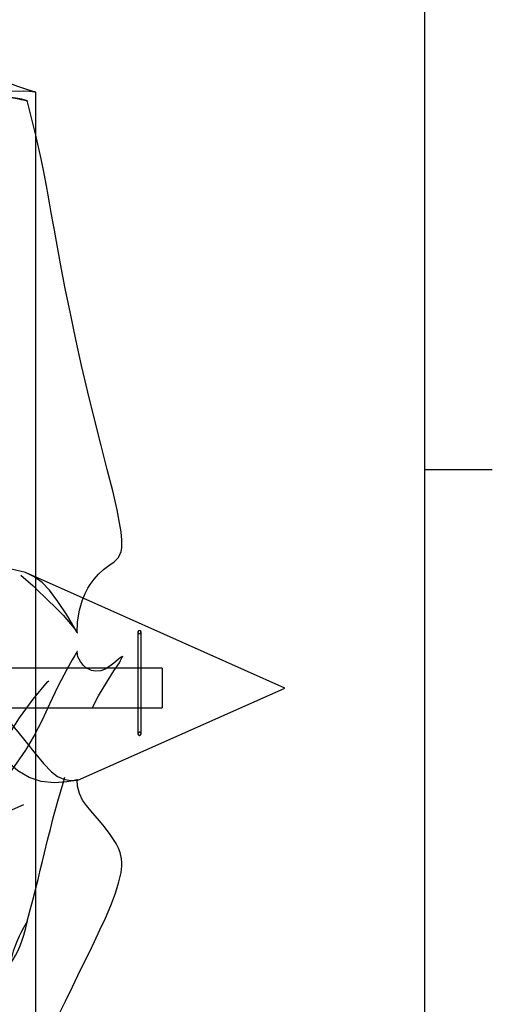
# Model space of a CAD drawing. Extents: x -181 to 162, y 84 to 272.
# Tile 75 of 85: x 3.56 to 9.55, y 249.39 to 261.88. Entities that reach past the tile are written whole.
import ezdxf

# ---------------------------------------------------------------- set-up
doc = ezdxf.new("R2010")
doc.units = 0
doc.header["$LTSCALE"] = 1.5
doc.header["$MEASUREMENT"] = 0
doc.linetypes.add('SLDHIDDEN0', pattern=[1.905, 1.27, -0.635])
for name, color, linetype in [('DUCT', 30, 'CONTINUOUS'), ('TAIL', 140, 'CONTINUOUS'), ('TTLBOX', 111, 'CONTINUOUS')]:
    doc.layers.add(name, color=color, linetype=linetype)

# ---------------------------------------------------------------- blocks, each defined once
blk = doc.blocks.new('BORDER')
at = {"layer": 'TTLBOX'}
for p, q in [((0, 0), (0, 15.75)), ((0, 13.125), (0.125, 13.125))]:
    blk.add_line(p, q, dxfattribs=at)
blk.add_point((0, 13.125), dxfattribs=at)
blk = doc.blocks.new('BBORDER')
at = {"layer": 'TTLBOX', "xscale": 0.7619047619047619, "yscale": 0.625, "zscale": 0.7619047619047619}
blk.add_blockref('BORDER', (0, 0), dxfattribs=at)

msp = doc.modelspace()

# ---------------------------------------------------------------- linework, layer by layer
at = {"layer": 'DUCT', "linetype": 'CONTINUOUS'}
msp.add_line((3.76323, 245.84332), (3.76323, 260.96329), dxfattribs=at)
at = {"layer": 'DUCT', "linetype": 'SLDHIDDEN0'}
for p, q in [((4.36461, 254.54295), (3.67025, 254.8521)), ((1.87073, 251.15331), (4.2874, 252.22928))]:
    msp.add_line(p, q, dxfattribs=at)
at = {"layer": 'DUCT', "linetype": 'SLDHIDDEN0', "flags": 128}
for points in [[(3.76323, 260.96329), (3.76323, 260.96329), (3.76323, 260.96329), (3.76323, 260.96328), (3.76322, 260.96328), (3.76321, 260.96328), (3.76318, 260.96327), (3.76307, 260.96327), (3.76276, 260.96329), (3.76188, 260.96341), (3.75968, 260.96376), (3.75562, 260.96441), (3.74992, 260.96518), (3.74131, 260.9661), (3.72361, 260.96799), (3.68357, 260.97111), (3.60349, 260.97429), (3.44333, 260.97295), (3.12348, 260.95432), (2.80331, 260.94334), (2.48349, 260.96071), (2.06143, 261.02582), (1.64886, 261.13583), (1.24982, 261.28811), (0.81747, 261.49279), (0.40316, 261.73187), (0.01145, 262.00635), (-0.23069, 262.20895), (-0.45435, 262.43173), (-0.56113, 262.55803), (-0.65773, 262.69225), (-0.73728, 262.83716), (-0.76135, 262.91336), (-0.76273, 262.93312)], [(3.65816, 260.85017), (3.65816, 260.85017), (3.65815, 260.85017), (3.65815, 260.85017), (3.65814, 260.85017), (3.65729, 260.85041), (3.65677, 260.85056), (3.65548, 260.85091), (3.65326, 260.8515), (3.64937, 260.85248), (3.64578, 260.85334), (3.64186, 260.85424), (3.60831, 260.86124), (3.57857, 260.86711), (3.5512, 260.87267), (3.52643, 260.8781), (3.50091, 260.88371), (3.47818, 260.88867), (3.4675, 260.89101), (3.45897, 260.89296), (3.45162, 260.89485), (3.44918, 260.89573), (3.44904, 260.89616), (3.45038, 260.89636), (3.45111, 260.8964), (3.45201, 260.89644), (3.4531, 260.89646), (3.45432, 260.89646), (3.45632, 260.89644), (3.45852, 260.89638), (3.46986, 260.89573), (3.47754, 260.89514), (3.50732, 260.89221), (3.53512, 260.88854), (3.56024, 260.88435), (3.58308, 260.87963), (3.6125, 260.87145), (3.63537, 260.86136), (3.65816, 260.85017)], [(3.76323, 260.41963), (3.72331, 260.58639), (3.65277, 260.85703)], [(4.29061, 254.10253), (4.29061, 254.10253), (4.29061, 254.10253), (4.29061, 254.10254), (4.2906, 254.10257), (4.29054, 254.1027), (4.29029, 254.10318), (4.28925, 254.10513), (4.28514, 254.11291), (4.26837, 254.1437), (4.25987, 254.15891), (4.226, 254.21873), (4.15781, 254.3327), (4.04387, 254.50311), (3.936, 254.64442), (3.84235, 254.7411), (3.74075, 254.81527), (3.63227, 254.86765), (3.45241, 254.91048), (3.35403, 254.91911), (3.24904, 254.92202), (3.13753, 254.92105), (3.02, 254.91767), (2.89685, 254.9134), (2.8477, 254.91751), (2.819, 254.9253), (2.79596, 254.93575), (2.78115, 254.94557), (2.76968, 254.957), (2.76137, 254.97052), (2.75907, 254.98245), (2.77123, 255.01569), (2.80888, 255.04872), (2.85777, 255.06953), (2.96422, 255.08859), (3.07828, 255.08341), (3.1937, 255.05773), (3.31355, 255.01002), (3.43448, 254.94013), (3.55842, 254.84835), (3.72848, 254.69926), (3.76323, 254.6662)], [(4.29061, 253.86889), (4.29061, 253.86889), (4.29061, 253.86888), (4.29061, 253.86888), (4.2906, 253.86885), (4.29054, 253.86873), (4.29029, 253.86829), (4.28925, 253.86656), (4.28514, 253.85959), (4.26837, 253.8316), (4.25987, 253.81748), (4.226, 253.75963), (4.15781, 253.63863), (4.04387, 253.42457), (3.936, 253.19791), (3.84235, 252.99806), (3.74075, 252.80306), (3.63227, 252.61643), (3.45241, 252.35237), (3.35403, 252.23087), (3.24904, 252.11639), (3.13753, 252.00863), (3.02, 251.907), (2.89685, 251.81087), (2.8477, 251.77953), (2.819, 251.76579), (2.79596, 251.75814), (2.78115, 251.75576), (2.76968, 251.75713), (2.76137, 251.76276), (2.75907, 251.77168), (2.77123, 251.81325), (2.80888, 251.88238), (2.85777, 251.95675), (2.96422, 252.11144), (3.07828, 252.27612), (3.1937, 252.44848), (3.31355, 252.63733), (3.43448, 252.83119), (3.55842, 253.02459), (3.72848, 253.26367), (3.9131, 253.48091), (4.01187, 253.57983), (4.11076, 253.67403), (4.20569, 253.76914), (4.24983, 253.81828), (4.27083, 253.84327), (4.28087, 253.85601), (4.28428, 253.86038), (4.28748, 253.86461), (4.28856, 253.8661), (4.28927, 253.86708), (4.28972, 253.86772), (4.29002, 253.86813), (4.29022, 253.8684), (4.29035, 253.86858), (4.29043, 253.86869), (4.29049, 253.86876), (4.29053, 253.86881), (4.29055, 253.86884), (4.29057, 253.86886), (4.29058, 253.86887), (4.29059, 253.86888), (4.2906, 253.86888), (4.2906, 253.86888), (4.2906, 253.86889), (4.2906, 253.86889), (4.29061, 253.86889), (4.29061, 253.86889), (4.29061, 253.86889), (4.29061, 253.86889), (4.29061, 253.86889)], [(3.6517, 250.42962), (3.69338, 250.59149), (3.72446, 250.71261), (3.74515, 250.79333), (3.75942, 250.84887), (3.77484, 250.90966), (3.79152, 250.97629), (3.81991, 251.09166), (3.84841, 251.20879), (3.87409, 251.31416), (3.91373, 251.47554), (3.94791, 251.61237), (3.98505, 251.7565), (4.04319, 251.97039), (4.10911, 252.19822), (4.18349, 252.43107), (4.26513, 252.65974), (4.35377, 252.8815), (4.45468, 253.10189), (4.56001, 253.30446), (4.66275, 253.47791), (4.75424, 253.62009), (4.82307, 253.72501), (4.83974, 253.75365), (4.85213, 253.77702), (4.86077, 253.79497), (4.86447, 253.80166), (4.86582, 253.80401), (4.86585, 253.80499), (4.85896, 253.80092), (4.85383, 253.79842), (4.83995, 253.79091), (4.80692, 253.765), (4.75165, 253.71847), (4.70209, 253.68042), (4.64401, 253.64433), (4.58771, 253.62229), (4.51906, 253.61705), (4.46944, 253.62748), (4.44359, 253.63775), (4.40851, 253.65754), (4.36756, 253.69154), (4.32934, 253.74044), (4.29712, 253.80113), (4.2874, 253.86359)], [(4.29061, 252.23849), (4.29061, 252.23849), (4.29061, 252.23849), (4.29061, 252.23849), (4.29061, 252.23849), (4.2906, 252.23849), (4.29058, 252.23848), (4.29051, 252.23846), (4.29027, 252.2384), (4.2893, 252.23817), (4.2854, 252.23722), (4.26902, 252.23338), (4.23417, 252.22616), (4.15889, 252.2143), (3.99537, 252.20248), (3.8325, 252.21739), (3.67929, 252.26773), (3.53637, 252.35305), (3.40699, 252.46523), (3.27983, 252.6007), (3.15347, 252.75408), (3.01119, 252.943), (2.87554, 253.15235), (2.81371, 253.26726), (2.76834, 253.39232), (2.7591, 253.45911), (2.76275, 253.48132), (2.77321, 253.50074), (2.78488, 253.51108), (2.80332, 253.51785), (2.82959, 253.51762), (2.87205, 253.50185), (2.95096, 253.44556), (3.02457, 253.38131), (3.16593, 253.25339), (3.29831, 253.12034), (3.42093, 252.984), (3.53435, 252.84784), (3.64004, 252.71611), (3.7556, 252.5725), (3.76323, 252.56346)], [(4.286, 252.23757), (4.28829, 252.23802), (4.28913, 252.23819), (4.28967, 252.2383), (4.29001, 252.23838), (4.29024, 252.23842), (4.29038, 252.23845), (4.29047, 252.23847), (4.29052, 252.23848), (4.29056, 252.23849), (4.29058, 252.23849), (4.29059, 252.23849), (4.2906, 252.23849), (4.29061, 252.23849), (4.29061, 252.23849), (4.29061, 252.23849), (4.29061, 252.23849), (4.29061, 252.23849), (4.29061, 252.23849), (4.29061, 252.23849), (4.29061, 252.23849)], [(3.65816, 250.45154), (3.65816, 250.45154), (3.65815, 250.45154), (3.65815, 250.45153), (3.65814, 250.45151), (3.65729, 250.44966), (3.65677, 250.44854), (3.65548, 250.44579), (3.65326, 250.44122), (3.64937, 250.4335), (3.64578, 250.42668), (3.64186, 250.41946), (3.60831, 250.36119), (3.57857, 250.30859), (3.5512, 250.25491), (3.52643, 250.19782), (3.50091, 250.13216), (3.47818, 250.066), (3.4675, 250.03093), (3.45897, 249.99923), (3.45162, 249.96553), (3.44918, 249.94853), (3.44904, 249.93998), (3.45038, 249.93589), (3.45111, 249.93499), (3.45201, 249.93432), (3.4531, 249.93388), (3.45432, 249.93376), (3.45632, 249.9342), (3.45852, 249.93541), (3.46986, 249.94864), (3.47754, 249.96003), (3.50732, 250.01175), (3.53512, 250.06776), (3.56024, 250.12406), (3.58308, 250.18066), (3.6125, 250.26706), (3.63537, 250.36014), (3.65816, 250.45154)]]:
    msp.add_lwpolyline(points, dxfattribs=at)
at = {"layer": 'DUCT', "linetype": 'CONTINUOUS', "flags": 128}
for points in [[(3.76323, 260.96329), (3.76323, 260.9633), (3.76323, 260.9633), (3.76322, 260.96331), (3.7632, 260.96333), (3.76313, 260.96336), (3.76291, 260.96345), (3.76229, 260.96366), (3.76062, 260.96415), (3.75719, 260.96514), (3.75216, 260.96665), (3.74516, 260.96888), (3.7315, 260.97308), (3.70555, 260.98087), (3.64832, 260.99837), (3.53434, 261.03639), (3.30865, 261.11887), (3.08451, 261.20551), (2.86352, 261.29983), (2.57785, 261.44481), (2.29655, 261.59819), (2.01269, 261.74678), (1.43528, 262.02465)], [(4.28668, 254.10509), (4.29289, 254.24184), (4.31718, 254.39196), (4.35183, 254.51217), (4.39027, 254.60473), (4.42544, 254.67141), (4.45399, 254.7176), (4.50218, 254.78417), (4.55967, 254.84903), (4.6239, 254.90723), (4.69111, 254.95681), (4.75567, 255.00424), (4.8105, 255.0593), (4.84655, 255.13452), (4.85444, 255.18106), (4.85667, 255.22375), (4.85475, 255.28559), (4.85103, 255.33021), (4.84422, 255.38636), (4.834, 255.45357), (4.79418, 255.66604), (4.73938, 255.9046), (4.66978, 256.17735), (4.59085, 256.48047), (4.507, 256.81424), (4.42251, 257.1565), (4.34272, 257.49377), (4.27052, 257.82662), (4.20223, 258.15349), (4.13796, 258.47393), (4.07876, 258.78736), (4.02697, 259.06721), (3.99993, 259.21346), (3.97614, 259.34386), (3.95552, 259.45855), (3.93783, 259.55752), (3.92017, 259.65538), (3.89801, 259.77443), (3.86811, 259.92976), (3.8299, 260.1194), (3.78229, 260.34002), (3.76323, 260.41963)], [(3.76323, 254.6662), (3.9131, 254.52362), (4.01187, 254.42762), (4.11076, 254.32715), (4.20569, 254.2196), (4.24983, 254.16239), (4.27083, 254.13285), (4.28087, 254.11779), (4.28428, 254.11258), (4.28748, 254.10758), (4.28856, 254.10583), (4.28927, 254.10468), (4.28972, 254.10393), (4.29002, 254.10344), (4.29022, 254.10312), (4.29035, 254.10291), (4.29043, 254.10278), (4.29049, 254.10269), (4.29053, 254.10264), (4.29055, 254.1026), (4.29057, 254.10257), (4.29058, 254.10256), (4.29059, 254.10255), (4.2906, 254.10254), (4.2906, 254.10254), (4.2906, 254.10253), (4.2906, 254.10253), (4.29061, 254.10253), (4.29061, 254.10253), (4.29061, 254.10253), (4.29061, 254.10253), (4.29061, 254.10253), (4.29061, 254.10253)], [(4.2874, 252.22928), (6.9243, 253.4033), (4.36461, 254.54295)], [(3.76323, 252.56346), (3.8632, 252.4451), (3.96326, 252.34045), (4.03934, 252.28328), (4.12017, 252.24802), (4.20564, 252.23219), (4.24813, 252.23238), (4.26327, 252.23393), (4.27307, 252.23532), (4.27937, 252.23636), (4.28341, 252.23709), (4.28597, 252.23757), (4.286, 252.23757)], [(4.06371, 249.27868), (4.14045, 249.43315), (4.22993, 249.61413), (4.33066, 249.8272), (4.4427, 250.0519), (4.50953, 250.18904), (4.57702, 250.33487), (4.64657, 250.48592), (4.71607, 250.64391), (4.7764, 250.80247), (4.81854, 250.94328), (4.84562, 251.06323), (4.85223, 251.10753), (4.85552, 251.14641), (4.85596, 251.1874), (4.85165, 251.23778), (4.83257, 251.31771), (4.81188, 251.37039), (4.78161, 251.43099), (4.70869, 251.54637), (4.63614, 251.6422), (4.57318, 251.71747), (4.517, 251.78139), (4.46016, 251.84603), (4.40574, 251.91229), (4.35733, 251.98321), (4.31777, 252.06572), (4.2922, 252.1606), (4.28677, 252.23825)]]:
    msp.add_lwpolyline(points, dxfattribs=at)
at = {"layer": 'TAIL', "linetype": 'CONTINUOUS'}
for p, q in [((5.0593, 254.11594), (5.0593, 252.82327)), ((5.09914, 252.82327), (5.09914, 254.11594)), ((5.0593, 253.65457), (2.89716, 253.65457)), ((5.36494, 253.65457), (5.09914, 253.65457)), ((5.36494, 253.65457), (5.36494, 253.15203)), ((2.89716, 253.15203), (5.0593, 253.15203)), ((5.09914, 253.15203), (5.36494, 253.15203))]:
    msp.add_line(p, q, dxfattribs=at)
at = {"layer": 'TAIL', "linetype": 'SLDHIDDEN0'}
for p, q in [((5.09914, 253.65457), (5.0593, 253.65457)), ((5.0593, 253.15203), (5.09914, 253.15203))]:
    msp.add_line(p, q, dxfattribs=at)
at = {"layer": 'TAIL', "linetype": 'CONTINUOUS'}
for centre, start, end in [((5.07922, 254.11594), 360, 180), ((5.07922, 252.82327), 180, 360)]:
    msp.add_arc(centre, 0.01992, start, end, dxfattribs=at)
at = {"layer": 'TAIL', "linetype": 'SLDHIDDEN0'}
for centre, start, end in [((5.07922, 254.11594), 180, 360), ((5.07922, 252.82327), 360, 180)]:
    msp.add_arc(centre, 0.01992, start, end, dxfattribs=at)

# ---------------------------------------------------------------- block references
at = {"layer": 'TTLBOX', "xscale": 9, "yscale": 9, "zscale": 9}
msp.add_blockref('BBORDER', (8.69708, 182.34619), dxfattribs=at)

doc.saveas('drawing.dxf')
